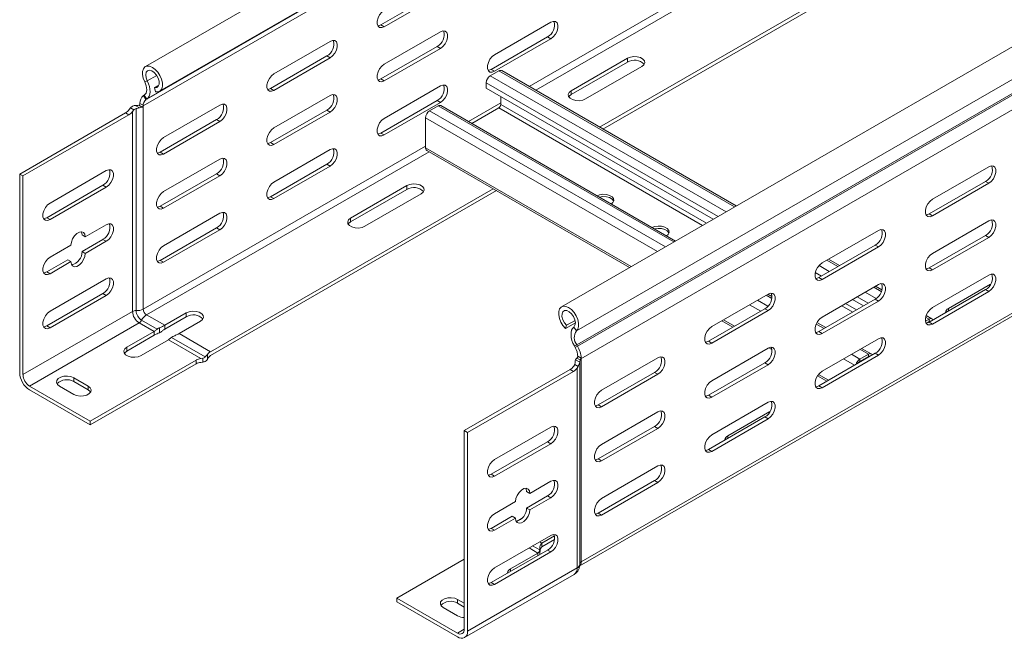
# Model space of a CAD drawing. Header units: millimetres. Extents: x 16 to 6312, y -8659 to -420.
# Tile 1 of 73: x 488 to 804, y -7793 to -7595. Entities that reach past the tile are written whole.
import ezdxf

# ---------------------------------------------------------------- set-up
doc = ezdxf.new("R2010")
doc.units = ezdxf.units.MM

msp = doc.modelspace()

# ---------------------------------------------------------------- linework, layer by layer
at = {"color": 7, "linetype": 'Continuous', "lineweight": 15}
for p, q in [((915.39, -7386.47), (528.6, -7609.76)), ((528.8, -7620.34), (915.58, -7397.06)), ((529.04, -7620.19), (915.83, -7396.9)), ((533.15, -7617.64), (919.93, -7394.35)), ((527.92, -7622.37), (914.71, -7399.08)), ((1048.78, -7463.48), (661.99, -7686.76)), ((666.74, -7694.51), (1053.53, -7471.22)), ((666.87, -7698.91), (1053.66, -7475.63)), ((667.11, -7699.35), (1053.9, -7476.06)), ((668.23, -7703.43), (1055.07, -7480.11)), ((674.21, -7629.15), (848.63, -7528.46)), ((675.27, -7629.77), (849.69, -7529.08)), ((604.11, -7596.34), (622.14, -7585.93)), ((623.2, -7586.55), (605.17, -7596.95)), ((640.53, -7605.94), (658.56, -7595.53)), ((604.11, -7596.34), (605.17, -7596.95)), ((605.17, -7609), (623.2, -7598.59)), ((569.82, -7612.06), (587.85, -7601.65)), ((639.47, -7610.64), (657.5, -7600.23)), ((658.56, -7600.84), (640.53, -7611.25)), ((657.5, -7600.23), (658.56, -7600.84)), ((604.11, -7613.69), (622.14, -7603.28)), ((623.2, -7603.9), (605.17, -7614.31)), ((622.14, -7603.28), (623.2, -7603.9)), ((568.76, -7616.75), (586.79, -7606.34)), ((587.85, -7606.96), (569.82, -7617.36)), ((586.79, -7606.34), (587.85, -7606.96)), ((683.13, -7607.07), (665.1, -7617.47)), ((665.1, -7618.7), (683.13, -7608.29)), ((683.13, -7608.29), (683.13, -7607.07)), ((639.15, -7612.7), (641.91, -7611.11)), ((639.47, -7610.64), (640.53, -7611.25)), ((718, -7654.43), (642.81, -7611.02)), ((669.7, -7620.13), (687.73, -7609.72)), ((528.4, -7614.64), (529.21, -7614.33)), ((604.11, -7613.69), (605.17, -7614.31)), ((637.88, -7616.71), (637.88, -7614.91)), ((667.66, -7769.88), (940.16, -7612.57)), ((532.92, -7615.65), (531.54, -7616.45)), ((531.87, -7617.8), (531.54, -7616.45)), ((568.76, -7616.75), (569.82, -7617.36)), ((605.17, -7626.35), (623.2, -7615.94)), ((710.61, -7658.7), (637.88, -7616.71)), ((665.1, -7618.7), (665.1, -7617.47)), ((528.03, -7619.06), (528.27, -7618.9)), ((528.8, -7620.34), (528.03, -7619.06)), ((528.27, -7618.9), (529.04, -7620.19)), ((528.8, -7620.34), (529.04, -7620.19)), ((569.82, -7629.41), (587.85, -7619)), ((604.11, -7631.05), (622.14, -7620.64)), ((623.2, -7621.25), (605.17, -7631.66)), ((622.14, -7620.64), (623.2, -7621.25)), ((642.54, -7619.4), (642.54, -7621.88)), ((522.27, -7624.6), (488.32, -7644.2)), ((523.33, -7625.22), (522.27, -7624.6)), ((523.43, -7623.54), (523.82, -7623.01)), ((523.82, -7623.01), (524.91, -7623.64)), ((524.91, -7623.64), (524.49, -7624.15)), ((524.49, -7688.24), (524.49, -7624.15)), ((525.3, -7622.21), (526.67, -7623)), ((525.63, -7687.99), (525.63, -7623.21)), ((527.54, -7622.75), (526.51, -7622.16)), ((526.86, -7621.55), (527.92, -7622.16)), ((527.92, -7622.16), (527.92, -7622.37)), ((527.92, -7687.48), (527.92, -7622.37)), ((534.46, -7632.47), (552.49, -7622.06)), ((568.76, -7634.1), (586.79, -7623.69)), ((587.85, -7624.31), (569.82, -7634.72)), ((586.79, -7623.69), (587.85, -7624.31)), ((619.7, -7623.93), (622.46, -7622.34)), ((698.55, -7665.66), (623.36, -7622.25)), ((641.91, -7622.99), (633.27, -7627.97)), ((489.38, -7644.81), (523.33, -7625.22)), ((533.4, -7637.16), (551.43, -7626.75)), ((552.49, -7627.37), (534.46, -7637.77)), ((551.43, -7626.75), (552.49, -7627.37)), ((618.43, -7635.8), (618.43, -7626.13)), ((568.76, -7634.1), (569.82, -7634.72)), ((604.11, -7631.05), (605.17, -7631.66)), ((533.4, -7637.16), (534.46, -7637.77)), ((569.82, -7646.76), (587.85, -7636.35)), ((618.8, -7636.63), (683.82, -7674.16)), ((534.46, -7649.82), (552.49, -7639.41)), ((516.08, -7643.08), (498.05, -7653.49)), ((568.76, -7651.46), (586.79, -7641.05)), ((587.85, -7641.66), (569.82, -7652.07)), ((586.79, -7641.05), (587.85, -7641.66)), ((798.92, -7641.86), (780.89, -7652.27)), ((488.32, -7644.2), (488.32, -7707.89)), ((488.32, -7644.2), (489.38, -7644.81)), ((489.38, -7708.5), (489.38, -7644.81)), ((533.4, -7654.51), (551.43, -7644.1)), ((552.49, -7644.72), (534.46, -7655.13)), ((551.43, -7644.1), (552.49, -7644.72)), ((797.86, -7646.55), (779.83, -7656.96)), ((798.92, -7647.16), (797.86, -7646.55)), ((515.02, -7647.78), (496.98, -7658.19)), ((498.05, -7658.8), (516.08, -7648.39)), ((515.02, -7647.78), (516.08, -7648.39)), ((549.49, -7701.16), (640.04, -7648.88)), ((549.49, -7702.38), (641.1, -7649.5)), ((612.42, -7647.89), (594.39, -7658.29)), ((594.39, -7659.52), (612.42, -7649.11)), ((612.42, -7649.11), (612.42, -7647.89)), ((780.89, -7657.57), (798.92, -7647.16)), ((568.76, -7651.46), (569.82, -7652.07)), ((598.98, -7660.95), (617.02, -7650.54)), ((533.4, -7654.51), (534.46, -7655.13)), ((496.98, -7658.19), (498.05, -7658.8)), ((534.46, -7667.17), (552.49, -7656.76)), ((594.39, -7659.52), (594.39, -7658.29)), ((780.89, -7657.57), (779.83, -7656.96)), ((798.92, -7659.21), (780.89, -7669.62)), ((516.08, -7660.43), (509.36, -7664.31)), ((533.4, -7671.87), (551.43, -7661.46)), ((552.49, -7662.07), (534.46, -7672.48)), ((551.43, -7661.46), (552.49, -7662.07)), ((763.56, -7662.27), (745.53, -7672.68)), ((508.3, -7663.7), (509.36, -7664.31)), ((515.02, -7665.13), (508.3, -7669.01)), ((515.02, -7665.13), (516.08, -7665.74)), ((797.86, -7663.9), (779.83, -7674.31)), ((780.89, -7674.92), (798.92, -7664.52)), ((798.92, -7664.52), (797.86, -7663.9)), ((504.76, -7666.96), (498.05, -7670.84)), ((509.36, -7669.62), (516.08, -7665.74)), ((762.5, -7666.96), (744.47, -7677.37)), ((745.53, -7677.98), (763.56, -7667.57)), ((763.56, -7667.57), (762.5, -7666.96)), ((503.7, -7671.66), (496.98, -7675.54)), ((503.7, -7671.66), (504.76, -7672.27)), ((508.3, -7669.01), (509.36, -7669.62)), ((533.4, -7671.87), (534.46, -7672.48)), ((751.1, -7673.54), (747.57, -7671.5)), ((498.05, -7676.15), (504.76, -7672.27)), ((780.89, -7674.92), (779.83, -7674.31)), ((496.98, -7675.54), (498.05, -7676.15)), ((516.08, -7677.78), (498.05, -7688.19)), ((743.5, -7677.68), (743.45, -7677.65)), ((745.53, -7677.98), (744.47, -7677.37)), ((798.92, -7676.56), (780.89, -7686.97)), ((763.56, -7679.62), (745.53, -7690.03)), ((764.65, -7681.36), (762.6, -7680.18)), ((797.86, -7681.25), (779.83, -7691.66)), ((786.01, -7687.28), (799.52, -7679.48)), ((798.92, -7681.87), (797.86, -7681.25)), ((515.02, -7682.48), (496.98, -7692.89)), ((498.05, -7693.5), (516.08, -7683.09)), ((515.02, -7682.48), (516.08, -7683.09)), ((728.21, -7682.68), (710.18, -7693.09)), ((729.44, -7683.49), (728.12, -7682.73)), ((762.5, -7684.31), (744.47, -7694.72)), ((758.75, -7686.48), (755.21, -7684.44)), ((763.56, -7684.93), (762.5, -7684.31)), ((780.89, -7692.28), (798.92, -7681.87)), ((727.15, -7687.37), (709.12, -7697.78)), ((728.21, -7687.98), (727.15, -7687.37)), ((745.53, -7695.33), (763.56, -7684.93)), ((524.49, -7688.24), (489.38, -7708.5)), ((528.98, -7689.32), (534.81, -7692.69)), ((541.71, -7688.71), (534.81, -7692.69)), ((534.81, -7693.91), (541.71, -7689.93)), ((541.71, -7689.93), (541.71, -7688.71)), ((710.18, -7698.39), (728.21, -7687.98)), ((778.62, -7691.39), (779.79, -7690.71)), ((780.69, -7690.62), (778.85, -7689.56)), ((779.79, -7691.45), (779.79, -7690.71)), ((526.61, -7691.91), (491.5, -7712.18)), ((496.98, -7692.89), (498.05, -7693.5)), ((526.61, -7691.91), (531.38, -7694.67)), ((527.4, -7691.05), (532.38, -7693.92)), ((533.1, -7695.1), (533.1, -7693.48)), ((534.81, -7693.91), (534.81, -7692.69)), ((539.41, -7695.34), (546.31, -7691.36)), ((666.42, -7691.84), (663.27, -7693.66)), ((663.27, -7693.66), (663.6, -7692.68)), ((666.32, -7691.11), (663.6, -7692.68)), ((666.74, -7694.51), (665.93, -7693.25)), ((713.39, -7691.23), (716.93, -7693.27)), ((746.69, -7693.44), (743.87, -7691.82)), ((778.88, -7691.97), (779.79, -7691.45)), ((780.89, -7692.28), (779.83, -7691.66)), ((522.62, -7699.73), (531.38, -7694.67)), ((531.38, -7695.89), (522.62, -7700.95)), ((531.38, -7695.89), (531.38, -7694.67)), ((536.98, -7696.58), (547.78, -7702.81)), ((539.41, -7695.34), (549.49, -7701.16)), ((745.53, -7695.33), (744.47, -7694.72)), ((763.56, -7696.97), (745.53, -7707.38)), ((522.62, -7700.95), (522.62, -7699.73)), ((535.98, -7697.32), (527.21, -7702.38)), ((535.98, -7697.32), (546.4, -7703.34)), ((666.87, -7698.91), (666.1, -7699.31)), ((666.35, -7699.75), (666.1, -7699.31)), ((666.35, -7699.75), (667.11, -7699.35)), ((667.11, -7699.35), (666.87, -7698.91)), ((710.18, -7698.39), (709.12, -7697.78)), ((728.21, -7700.03), (710.18, -7710.44)), ((728.43, -7699.91), (729.44, -7700.49)), ((761.25, -7701.85), (758.18, -7700.08)), ((546.4, -7703.34), (547.05, -7703.23)), ((547.05, -7703.23), (547.05, -7704.49)), ((548.48, -7702.03), (548.48, -7703.61)), ((666.9, -7703.2), (667.93, -7703.8)), ((668.28, -7703.18), (667.22, -7702.57)), ((692.85, -7703.09), (674.82, -7713.5)), ((762.5, -7701.66), (744.47, -7712.07)), ((745.53, -7712.69), (763.56, -7702.28)), ((757.59, -7703.53), (760.35, -7701.94)), ((757.59, -7704.26), (760.35, -7702.67)), ((757.59, -7703.53), (757.59, -7704.26)), ((760.35, -7702.67), (760.35, -7701.94)), ((763.56, -7702.28), (762.5, -7701.66)), ((544.9, -7703.81), (510.95, -7723.4)), ((544.9, -7705.03), (510.95, -7724.63)), ((544.9, -7705.03), (544.9, -7703.81)), ((547.05, -7704.49), (546.4, -7704.56)), ((666.21, -7705.21), (665.91, -7705.79)), ((667.3, -7705.84), (666.21, -7705.21)), ((666.34, -7704.31), (666.34, -7704.68)), ((667.84, -7704.5), (666.47, -7703.71)), ((666.97, -7706.41), (667.3, -7705.84)), ((666.97, -7770.49), (666.97, -7706.41)), ((667.85, -7769.27), (667.85, -7704.35)), ((667.93, -7703.8), (668.28, -7703.59)), ((668.28, -7768.51), (668.28, -7703.59)), ((727.15, -7704.72), (709.12, -7715.13)), ((710.18, -7715.74), (728.21, -7705.34)), ((728.21, -7705.34), (727.15, -7704.72)), ((759, -7703.69), (758.79, -7703.57)), ((505.65, -7709.52), (510.24, -7712.18)), ((505.65, -7710.75), (505.65, -7709.52)), ((630.8, -7726.45), (664.75, -7706.86)), ((665.81, -7707.47), (631.87, -7727.07)), ((664.75, -7706.86), (665.81, -7707.47)), ((691.79, -7707.78), (673.76, -7718.19)), ((674.82, -7718.8), (692.85, -7708.39)), ((692.85, -7708.39), (691.79, -7707.78)), ((744.02, -7708.91), (746.98, -7710.62)), ((510.95, -7723.4), (491.5, -7712.18)), ((505.65, -7714.83), (501.05, -7712.18)), ((510.24, -7713.4), (505.65, -7710.75)), ((510.24, -7713.4), (510.24, -7712.18)), ((745.53, -7712.69), (744.47, -7712.07)), ((491.5, -7713.4), (510.95, -7724.63)), ((710.18, -7715.74), (709.12, -7715.13)), ((674.82, -7718.8), (673.76, -7718.19)), ((728.21, -7717.38), (710.18, -7727.79)), ((692.85, -7720.44), (674.82, -7730.85)), ((727.15, -7722.07), (709.12, -7732.48)), ((715.3, -7728.1), (728.8, -7720.3)), ((728.21, -7722.69), (727.15, -7722.07)), ((510.95, -7724.63), (510.95, -7723.4)), ((640.53, -7735.74), (658.56, -7725.33)), ((691.79, -7725.13), (673.76, -7735.54)), ((692.85, -7725.75), (691.79, -7725.13)), ((710.18, -7733.1), (728.21, -7722.69)), ((631.87, -7727.07), (630.8, -7726.45)), ((630.8, -7790.14), (630.8, -7726.45)), ((631.87, -7727.07), (631.87, -7790.76)), ((674.82, -7736.15), (692.85, -7725.75)), ((639.47, -7740.44), (657.5, -7730.03)), ((658.56, -7730.64), (640.53, -7741.05)), ((658.56, -7730.64), (657.5, -7730.03)), ((710.18, -7733.1), (709.12, -7732.48)), ((674.82, -7736.15), (673.76, -7735.54)), ((692.85, -7737.79), (674.82, -7748.2)), ((640.53, -7741.05), (639.47, -7740.44)), ((651.84, -7746.56), (658.56, -7742.69)), ((691.79, -7742.48), (673.76, -7752.89)), ((674.82, -7753.51), (692.85, -7743.1)), ((692.85, -7743.1), (691.79, -7742.48)), ((651.84, -7746.56), (650.78, -7745.95)), ((650.78, -7751.26), (657.5, -7747.38)), ((658.56, -7747.99), (657.5, -7747.38)), ((640.53, -7753.09), (647.24, -7749.22)), ((658.56, -7747.99), (651.84, -7751.87)), ((639.47, -7757.79), (646.18, -7753.91)), ((647.24, -7754.52), (646.18, -7753.91)), ((651.84, -7751.87), (650.78, -7751.26)), ((674.82, -7753.51), (673.76, -7752.89)), ((647.24, -7754.52), (640.53, -7758.4)), ((647.61, -7755.54), (649.36, -7754.53)), ((640.53, -7758.4), (639.47, -7757.79)), ((640.53, -7770.45), (658.56, -7760.04)), ((655.73, -7762.49), (659.73, -7760.18)), ((659.73, -7761.4), (655.73, -7763.71)), ((655.73, -7762.49), (655.73, -7763.71)), ((639.47, -7775.14), (657.5, -7764.73)), ((658.56, -7765.34), (640.53, -7775.75)), ((654.42, -7765.7), (645.65, -7770.76)), ((655.08, -7765.63), (655.08, -7763.97)), ((658.56, -7765.34), (657.5, -7764.73)), ((630.8, -7767.69), (609.24, -7780.14)), ((630.93, -7792.82), (666.04, -7772.55)), ((631.87, -7790.76), (666.97, -7770.49)), ((640.53, -7775.75), (639.47, -7775.14)), ((609.24, -7781.37), (609.24, -7780.14)), ((609.24, -7780.14), (628.68, -7791.37)), ((628.68, -7792.59), (609.24, -7781.37)), ((630.8, -7781.78), (628.68, -7780.55)), ((628.68, -7781.78), (628.68, -7780.55)), ((628.68, -7781.78), (630.8, -7783)), ((624.09, -7783.21), (628.68, -7785.86))]:
    msp.add_line(p, q, dxfattribs=at)
at = {"color": 8, "linetype": 'Continuous', "lineweight": 15}
for p, q in [((651.58, -7616.09), (827.03, -7514.81)), ((653.71, -7617.32), (828.13, -7516.63)), ((717.47, -7654.74), (641.91, -7611.11)), ((668.28, -7768.51), (940.16, -7611.56)), ((529.21, -7614.33), (532.25, -7612.58)), ((712.17, -7657.8), (637.88, -7614.91)), ((714.71, -7656.33), (639.15, -7612.7)), ((632.14, -7627.32), (642.54, -7621.31)), ((695.27, -7667.55), (619.7, -7623.93)), ((698.03, -7665.96), (622.46, -7622.34)), ((707.19, -7660.67), (641.91, -7622.99)), ((708.46, -7659.94), (642.54, -7621.88)), ((692.72, -7669.02), (618.43, -7626.13)), ((527.92, -7687.48), (618.43, -7635.23)), ((528.98, -7689.32), (619.53, -7637.05)), ((684.35, -7673.86), (618.43, -7635.8)), ((750.58, -7673.85), (747.04, -7671.81)), ((747.82, -7675.44), (744.52, -7673.53)), ((745.27, -7676.91), (743.34, -7675.79)), ((764.48, -7681.87), (762.07, -7680.48)), ((729.38, -7684.06), (727.59, -7683.03)), ((760.3, -7685.58), (756.77, -7683.54)), ((762.82, -7684.1), (759.31, -7682.07)), ((725.83, -7688.13), (722.29, -7686.09)), ((728.15, -7686.53), (724.84, -7684.62)), ((755.32, -7688.46), (751.79, -7686.42)), ((756.59, -7687.72), (753.06, -7685.68)), ((786.01, -7688.09), (786.01, -7687.28)), ((779.79, -7690.71), (778.7, -7690.08)), ((717.45, -7692.97), (713.92, -7690.93)), ((746.16, -7693.75), (743.63, -7692.29)), ((780, -7691.57), (779.79, -7691.45)), ((729.25, -7699.78), (729.15, -7699.72)), ((760.35, -7701.94), (757.65, -7700.38)), ((755.88, -7705.49), (752.35, -7703.44)), ((757.59, -7703.53), (754.89, -7701.97)), ((760.55, -7702.79), (760.35, -7702.67)), ((747.51, -7710.32), (744.32, -7708.48)), ((715.3, -7728.91), (715.3, -7728.1)), ((655, -7764.71), (652.73, -7763.4)), ((655.73, -7762.49), (655.02, -7762.08)), ((654.42, -7765.7), (651.59, -7764.06)), ((654.42, -7766.51), (654.42, -7765.7)), ((645.65, -7771.57), (645.65, -7770.76)), ((630.8, -7790.15), (628.68, -7791.37))]:
    msp.add_line(p, q, dxfattribs=at)
at = {"color": 7, "linetype": 'Continuous', "lineweight": 15, "flags": 128}
for points in [[(605.17, -7596.95), (604.39, -7597.25), (603.69, -7597.19), (603.18, -7596.78), (602.91, -7596.07), (602.91, -7595.15), (603.18, -7594.12), (603.69, -7593.12), (604.39, -7592.26), (605.17, -7591.65)], [(658.56, -7595.53), (659.34, -7595.24), (660.04, -7595.3), (660.55, -7595.71), (660.82, -7596.42), (660.82, -7597.34), (660.55, -7598.36), (660.04, -7599.36), (659.34, -7600.22), (658.56, -7600.84)], [(603.11, -7596.66), (603.33, -7596.64), (604.11, -7596.34)], [(623.2, -7598.59), (623.99, -7598.3), (624.68, -7598.36), (625.19, -7598.77), (625.47, -7599.48), (625.47, -7600.4), (625.19, -7601.42), (624.68, -7602.42), (623.99, -7603.28), (623.2, -7603.9)], [(587.85, -7601.65), (588.63, -7601.35), (589.32, -7601.42), (589.84, -7601.83), (590.11, -7602.53), (590.11, -7603.46), (589.84, -7604.48), (589.32, -7605.48), (588.63, -7606.34), (587.85, -7606.96)], [(640.53, -7611.25), (639.74, -7611.54), (639.05, -7611.48), (638.54, -7611.07), (638.26, -7610.36), (638.26, -7609.44), (638.54, -7608.42), (639.05, -7607.41), (639.74, -7606.55), (640.53, -7605.94)], [(687.73, -7609.72), (688.37, -7609.18), (688.67, -7608.56), (688.57, -7607.91), (688.09, -7607.32), (687.29, -7606.86), (686.27, -7606.58), (685.15, -7606.52), (684.06, -7606.69), (683.13, -7607.07)], [(531.87, -7617.8), (532.69, -7617.81), (533.36, -7617.49), (533.83, -7616.87), (534.07, -7616), (534.05, -7614.94), (533.78, -7613.79), (533.28, -7612.63), (532.59, -7611.55), (531.77, -7610.64), (530.87, -7609.98), (529.97, -7609.61), (529.14, -7609.57), (528.46, -7609.85), (527.96, -7610.44), (527.69, -7611.29), (527.68, -7612.33), (527.92, -7613.47), (528.4, -7614.64)], [(531.54, -7616.45), (532.23, -7616.42), (532.74, -7616.03), (533, -7615.33), (532.99, -7614.42), (532.7, -7613.42), (532.17, -7612.45), (531.47, -7611.65), (530.7, -7611.11), (529.94, -7610.91), (529.31, -7611.08), (528.88, -7611.58), (528.72, -7612.37), (528.83, -7613.32), (529.21, -7614.33)], [(605.17, -7614.31), (604.39, -7614.6), (603.69, -7614.54), (603.18, -7614.13), (602.91, -7613.42), (602.91, -7612.5), (603.18, -7611.47), (603.69, -7610.47), (604.39, -7609.61), (605.17, -7609)], [(638.46, -7610.95), (638.68, -7610.93), (639.47, -7610.64)], [(528.4, -7614.64), (528.69, -7615.3), (528.9, -7615.96), (529.02, -7616.6), (529.05, -7617.21), (528.98, -7617.76), (528.83, -7618.24), (528.59, -7618.62), (528.27, -7618.9)], [(529.21, -7614.33), (529.61, -7615.23), (529.9, -7616.14), (530.07, -7617.03), (530.11, -7617.86), (530.02, -7618.62), (529.81, -7619.27), (529.48, -7619.8), (529.04, -7620.19)], [(569.82, -7617.36), (569.03, -7617.66), (568.34, -7617.6), (567.83, -7617.19), (567.55, -7616.48), (567.55, -7615.56), (567.83, -7614.53), (568.34, -7613.53), (569.03, -7612.67), (569.82, -7612.06)], [(603.11, -7614.01), (603.33, -7613.99), (604.11, -7613.69)], [(567.75, -7617.07), (567.97, -7617.05), (568.76, -7616.75)], [(623.2, -7615.94), (623.99, -7615.65), (624.68, -7615.71), (625.19, -7616.12), (625.47, -7616.83), (625.47, -7617.75), (625.19, -7618.77), (624.68, -7619.77), (623.99, -7620.63), (623.2, -7621.25)], [(665.1, -7617.47), (664.45, -7618.01), (664.16, -7618.64), (664.26, -7619.29), (664.74, -7619.88), (665.53, -7620.34), (666.56, -7620.61), (667.68, -7620.67), (668.77, -7620.5), (669.7, -7620.13)], [(587.85, -7619), (588.63, -7618.71), (589.32, -7618.77), (589.84, -7619.18), (590.11, -7619.89), (590.11, -7620.81), (589.84, -7621.83), (589.32, -7622.83), (588.63, -7623.69), (587.85, -7624.31)], [(664.33, -7619.41), (664.45, -7619.23), (665.1, -7618.7)], [(552.49, -7622.06), (553.28, -7621.76), (553.97, -7621.83), (554.48, -7622.24), (554.76, -7622.94), (554.76, -7623.87), (554.48, -7624.89), (553.97, -7625.89), (553.28, -7626.75), (552.49, -7627.37)], [(605.17, -7631.66), (604.39, -7631.95), (603.69, -7631.89), (603.18, -7631.48), (602.91, -7630.77), (602.91, -7629.85), (603.18, -7628.83), (603.69, -7627.82), (604.39, -7626.96), (605.17, -7626.35)], [(569.82, -7634.72), (569.03, -7635.01), (568.34, -7634.95), (567.83, -7634.54), (567.55, -7633.83), (567.55, -7632.91), (567.83, -7631.88), (568.34, -7630.88), (569.03, -7630.02), (569.82, -7629.41)], [(534.46, -7637.77), (533.68, -7638.07), (532.98, -7638.01), (532.47, -7637.6), (532.2, -7636.89), (532.2, -7635.97), (532.47, -7634.94), (532.98, -7633.94), (533.68, -7633.08), (534.46, -7632.47)], [(567.75, -7634.42), (567.97, -7634.4), (568.76, -7634.1)], [(603.11, -7631.36), (603.33, -7631.34), (604.11, -7631.05)], [(532.39, -7637.48), (532.61, -7637.46), (533.4, -7637.16)], [(587.85, -7636.35), (588.63, -7636.06), (589.32, -7636.12), (589.84, -7636.53), (590.11, -7637.24), (590.11, -7638.16), (589.84, -7639.18), (589.32, -7640.18), (588.63, -7641.04), (587.85, -7641.66)], [(552.49, -7639.41), (553.28, -7639.12), (553.97, -7639.18), (554.48, -7639.59), (554.76, -7640.3), (554.76, -7641.22), (554.48, -7642.24), (553.97, -7643.24), (553.28, -7644.1), (552.49, -7644.72)], [(516.08, -7648.39), (516.86, -7647.77), (517.55, -7646.91), (518.07, -7645.91), (518.34, -7644.89), (518.34, -7643.97), (518.07, -7643.26), (517.55, -7642.85), (516.86, -7642.79), (516.08, -7643.08)], [(798.92, -7647.16), (799.71, -7646.55), (800.4, -7645.69), (800.91, -7644.69), (801.18, -7643.66), (801.18, -7642.74), (800.91, -7642.03), (800.4, -7641.62), (799.71, -7641.56), (798.92, -7641.86)], [(534.46, -7655.13), (533.68, -7655.42), (532.98, -7655.36), (532.47, -7654.95), (532.2, -7654.24), (532.2, -7653.32), (532.47, -7652.29), (532.98, -7651.29), (533.68, -7650.43), (534.46, -7649.82)], [(569.82, -7652.07), (569.03, -7652.36), (568.34, -7652.3), (567.83, -7651.89), (567.55, -7651.18), (567.55, -7650.26), (567.83, -7649.24), (568.34, -7648.23), (569.03, -7647.37), (569.82, -7646.76)], [(617.02, -7650.54), (617.66, -7650.01), (617.96, -7649.38), (617.86, -7648.73), (617.38, -7648.14), (616.58, -7647.68), (615.56, -7647.4), (614.43, -7647.34), (613.34, -7647.51), (612.42, -7647.89)], [(567.75, -7651.77), (567.97, -7651.75), (568.76, -7651.46)], [(677.99, -7653.79), (678.47, -7653.35), (678.77, -7652.72), (678.67, -7652.07), (678.19, -7651.48), (677.39, -7651.02), (676.37, -7650.75), (675.25, -7650.69), (674.16, -7650.86), (673.41, -7651.14)], [(678.72, -7652.93), (678.67, -7652.81), (678.19, -7652.22), (677.39, -7651.76), (676.37, -7651.48), (675.25, -7651.43), (674.18, -7651.59)], [(780.89, -7652.27), (780.1, -7652.88), (779.41, -7653.74), (778.9, -7654.74), (778.62, -7655.76), (778.62, -7656.69), (778.9, -7657.39), (779.41, -7657.8), (780.1, -7657.87), (780.89, -7657.57)], [(498.05, -7653.49), (497.26, -7654.1), (496.57, -7654.96), (496.06, -7655.97), (495.78, -7656.99), (495.78, -7657.91), (496.06, -7658.62), (496.57, -7659.03), (497.26, -7659.09), (498.05, -7658.8)], [(532.39, -7654.83), (532.61, -7654.81), (533.4, -7654.51)], [(496.98, -7658.19), (496.2, -7658.48), (495.98, -7658.5)], [(552.49, -7656.76), (553.28, -7656.47), (553.97, -7656.53), (554.48, -7656.94), (554.76, -7657.65), (554.76, -7658.57), (554.48, -7659.59), (553.97, -7660.6), (553.28, -7661.45), (552.49, -7662.07)], [(594.39, -7658.29), (593.74, -7658.83), (593.45, -7659.46), (593.55, -7660.11), (594.02, -7660.7), (594.82, -7661.16), (595.85, -7661.43), (596.97, -7661.49), (598.06, -7661.32), (598.98, -7660.95)], [(779.83, -7656.96), (779.04, -7657.25), (778.82, -7657.27)], [(798.92, -7664.52), (799.71, -7663.9), (800.4, -7663.04), (800.91, -7662.04), (801.18, -7661.02), (801.18, -7660.09), (800.91, -7659.39), (800.4, -7658.98), (799.71, -7658.91), (798.92, -7659.21)], [(516.08, -7665.74), (516.86, -7665.13), (517.55, -7664.27), (518.07, -7663.26), (518.34, -7662.24), (518.34, -7661.32), (518.07, -7660.61), (517.55, -7660.2), (516.86, -7660.14), (516.08, -7660.43)], [(593.61, -7660.23), (593.74, -7660.05), (594.39, -7659.52)], [(695.67, -7663.99), (696.15, -7663.56), (696.44, -7662.93), (696.35, -7662.28), (695.87, -7661.69), (695.07, -7661.23), (694.05, -7660.95), (692.92, -7660.9), (691.83, -7661.06), (691.08, -7661.34)], [(696.39, -7663.13), (696.35, -7663.01), (695.87, -7662.42), (695.07, -7661.96), (694.05, -7661.69), (692.92, -7661.63), (691.86, -7661.79)], [(763.56, -7667.57), (764.35, -7666.96), (765.04, -7666.1), (765.55, -7665.1), (765.83, -7664.07), (765.83, -7663.15), (765.55, -7662.44), (765.04, -7662.03), (764.35, -7661.97), (763.56, -7662.27)], [(509.36, -7664.31), (509.22, -7663.48), (508.82, -7662.91), (508.21, -7662.68), (507.46, -7662.79), (506.66, -7663.25), (505.91, -7664), (505.3, -7664.95), (504.9, -7665.98), (504.76, -7666.96)], [(508.07, -7662.67), (508.16, -7662.87), (508.3, -7663.7)], [(534.46, -7672.48), (533.68, -7672.77), (532.98, -7672.71), (532.47, -7672.3), (532.2, -7671.59), (532.2, -7670.67), (532.47, -7669.65), (532.98, -7668.64), (533.68, -7667.78), (534.46, -7667.17)], [(498.05, -7670.84), (497.26, -7671.46), (496.57, -7672.32), (496.06, -7673.32), (495.78, -7674.34), (495.78, -7675.26), (496.06, -7675.97), (496.57, -7676.38), (497.26, -7676.44), (498.05, -7676.15)], [(504.76, -7672.27), (504.9, -7673.1), (505.3, -7673.67), (505.91, -7673.91), (506.66, -7673.79), (507.46, -7673.33), (508.21, -7672.58), (508.82, -7671.63), (509.22, -7670.61), (509.36, -7669.62)], [(532.39, -7672.18), (532.61, -7672.16), (533.4, -7671.87)], [(780.89, -7669.62), (780.1, -7670.23), (779.41, -7671.09), (778.9, -7672.09), (778.62, -7673.12), (778.62, -7674.04), (778.9, -7674.75), (779.41, -7675.16), (780.1, -7675.22), (780.89, -7674.92)], [(745.53, -7672.68), (744.75, -7673.29), (744.06, -7674.15), (743.54, -7675.15), (743.27, -7676.18), (743.27, -7677.1), (743.54, -7677.81), (744.06, -7678.21), (744.75, -7678.28), (745.53, -7677.98)], [(779.83, -7674.31), (779.04, -7674.61), (778.82, -7674.63)], [(496.98, -7675.54), (496.2, -7675.83), (495.98, -7675.85)], [(516.08, -7683.09), (516.86, -7682.48), (517.55, -7681.62), (518.07, -7680.62), (518.34, -7679.59), (518.34, -7678.67), (518.07, -7677.96), (517.55, -7677.55), (516.86, -7677.49), (516.08, -7677.78)], [(744.47, -7677.37), (743.69, -7677.66), (743.47, -7677.68)], [(798.92, -7681.87), (799.71, -7681.25), (800.4, -7680.39), (800.91, -7679.39), (801.18, -7678.37), (801.18, -7677.45), (800.91, -7676.74), (800.4, -7676.33), (799.71, -7676.27), (798.92, -7676.56)], [(763.56, -7684.93), (764.35, -7684.31), (765.04, -7683.45), (765.55, -7682.45), (765.83, -7681.43), (765.83, -7680.5), (765.55, -7679.8), (765.04, -7679.39), (764.35, -7679.32), (763.56, -7679.62)], [(728.21, -7687.98), (728.99, -7687.37), (729.69, -7686.51), (730.2, -7685.51), (730.47, -7684.48), (730.47, -7683.56), (730.2, -7682.85), (729.69, -7682.44), (728.99, -7682.38), (728.21, -7682.68)], [(663.27, -7693.66), (662.46, -7692.73), (661.79, -7691.63), (661.31, -7690.47), (661.08, -7689.32), (661.09, -7688.28), (661.36, -7687.44), (661.86, -7686.85), (662.55, -7686.57), (663.38, -7686.62), (664.27, -7686.99), (665.17, -7687.66), (666, -7688.57), (666.68, -7689.65), (667.18, -7690.81), (667.45, -7691.96), (667.46, -7693.02), (667.22, -7693.89), (666.74, -7694.51)], [(780.89, -7686.97), (780.1, -7687.58), (779.41, -7688.44), (778.9, -7689.44), (778.62, -7690.47), (778.62, -7691.39), (778.9, -7692.1), (779.41, -7692.51), (780.1, -7692.57), (780.89, -7692.28)], [(498.05, -7688.19), (497.26, -7688.81), (496.57, -7689.67), (496.06, -7690.67), (495.78, -7691.69), (495.78, -7692.61), (496.06, -7693.32), (496.57, -7693.73), (497.26, -7693.79), (498.05, -7693.5)], [(546.31, -7691.36), (546.95, -7690.83), (547.24, -7690.2), (547.15, -7689.55), (546.67, -7688.96), (545.87, -7688.5), (544.85, -7688.22), (543.72, -7688.16), (542.63, -7688.33), (541.71, -7688.71)], [(663.6, -7692.68), (662.91, -7691.86), (662.41, -7690.88), (662.14, -7689.88), (662.15, -7688.99), (662.44, -7688.32), (662.97, -7687.97), (663.67, -7687.97), (664.45, -7688.32), (665.2, -7688.99), (665.83, -7689.89), (666.26, -7690.89), (666.42, -7691.86), (666.31, -7692.69), (665.93, -7693.25)], [(745.53, -7690.03), (744.75, -7690.64), (744.06, -7691.5), (743.54, -7692.5), (743.27, -7693.53), (743.27, -7694.45), (743.54, -7695.16), (744.06, -7695.57), (744.75, -7695.63), (745.53, -7695.33)], [(779.79, -7690.71), (780.04, -7690.6), (780.28, -7690.54), (780.5, -7690.55), (780.69, -7690.62), (780.85, -7690.75), (780.97, -7690.94), (780.99, -7690.99)], [(496.98, -7692.89), (496.2, -7693.18), (495.98, -7693.2)], [(665.93, -7693.25), (665.53, -7693.69), (665.24, -7694.27), (665.07, -7694.97), (665.03, -7695.76), (665.12, -7696.61), (665.33, -7697.51), (665.66, -7698.42), (666.1, -7699.31)], [(710.18, -7693.09), (709.39, -7693.7), (708.7, -7694.56), (708.19, -7695.56), (707.91, -7696.59), (707.91, -7697.51), (708.19, -7698.22), (708.7, -7698.63), (709.39, -7698.69), (710.18, -7698.39)], [(779.83, -7691.66), (779.04, -7691.96), (778.82, -7691.98)], [(744.47, -7694.72), (743.69, -7695.02), (743.47, -7695.04)], [(763.56, -7702.28), (764.35, -7701.66), (765.04, -7700.8), (765.55, -7699.8), (765.83, -7698.78), (765.83, -7697.86), (765.55, -7697.15), (765.04, -7696.74), (764.35, -7696.68), (763.56, -7696.97)], [(527.21, -7702.38), (526.29, -7702.75), (525.2, -7702.92), (524.07, -7702.87), (523.05, -7702.59), (522.25, -7702.13), (521.78, -7701.54), (521.68, -7700.89), (521.97, -7700.26), (522.62, -7699.73)], [(709.12, -7697.78), (708.33, -7698.07), (708.11, -7698.09)], [(728.21, -7705.34), (728.99, -7704.72), (729.69, -7703.86), (730.2, -7702.86), (730.47, -7701.84), (730.47, -7700.91), (730.2, -7700.21), (729.69, -7699.8), (728.99, -7699.73), (728.21, -7700.03)], [(522.62, -7700.95), (521.97, -7701.49), (521.84, -7701.67)], [(692.85, -7708.39), (693.64, -7707.78), (694.33, -7706.92), (694.84, -7705.92), (695.12, -7704.89), (695.12, -7703.97), (694.84, -7703.26), (694.33, -7702.85), (693.64, -7702.79), (692.85, -7703.09)], [(760.35, -7701.94), (760.59, -7701.82), (760.83, -7701.77), (761.05, -7701.78), (761.25, -7701.85), (761.4, -7701.98), (761.52, -7702.17), (761.54, -7702.22)], [(501.05, -7712.18), (500.4, -7711.64), (500.11, -7711.01), (500.21, -7710.37), (500.69, -7709.78), (501.48, -7709.31), (502.51, -7709.04), (503.63, -7708.98), (504.72, -7709.15), (505.65, -7709.52)], [(745.53, -7707.38), (744.75, -7707.99), (744.06, -7708.85), (743.54, -7709.85), (743.27, -7710.88), (743.27, -7711.8), (743.54, -7712.51), (744.06, -7712.92), (744.75, -7712.98), (745.53, -7712.69)], [(510.24, -7712.18), (510.89, -7712.71), (511.18, -7713.34), (511.08, -7713.99), (510.61, -7714.58), (509.81, -7715.04), (508.79, -7715.32), (507.66, -7715.37), (506.57, -7715.21), (505.65, -7714.83)], [(710.18, -7710.44), (709.39, -7711.05), (708.7, -7711.91), (708.19, -7712.91), (707.91, -7713.94), (707.91, -7714.86), (708.19, -7715.57), (708.7, -7715.98), (709.39, -7716.04), (710.18, -7715.74)], [(744.47, -7712.07), (743.69, -7712.37), (743.47, -7712.39)], [(511.02, -7714.12), (510.89, -7713.94), (510.24, -7713.4)], [(674.82, -7713.5), (674.04, -7714.11), (673.34, -7714.97), (672.83, -7715.97), (672.56, -7717), (672.56, -7717.92), (672.83, -7718.63), (673.34, -7719.04), (674.04, -7719.1), (674.82, -7718.8)], [(709.12, -7715.13), (708.33, -7715.43), (708.11, -7715.45)], [(673.76, -7718.19), (672.98, -7718.48), (672.76, -7718.5)], [(728.21, -7722.69), (728.99, -7722.07), (729.69, -7721.21), (730.2, -7720.21), (730.47, -7719.19), (730.47, -7718.27), (730.2, -7717.56), (729.69, -7717.15), (728.99, -7717.09), (728.21, -7717.38)], [(692.85, -7725.75), (693.64, -7725.13), (694.33, -7724.27), (694.84, -7723.27), (695.12, -7722.25), (695.12, -7721.32), (694.84, -7720.62), (694.33, -7720.21), (693.64, -7720.14), (692.85, -7720.44)], [(658.56, -7725.33), (659.34, -7725.04), (660.04, -7725.1), (660.55, -7725.51), (660.82, -7726.22), (660.82, -7727.14), (660.55, -7728.17), (660.04, -7729.17), (659.34, -7730.03), (658.56, -7730.64)], [(710.18, -7727.79), (709.39, -7728.4), (708.7, -7729.26), (708.19, -7730.26), (707.91, -7731.29), (707.91, -7732.21), (708.19, -7732.92), (708.7, -7733.33), (709.39, -7733.39), (710.18, -7733.1)], [(674.82, -7730.85), (674.04, -7731.46), (673.34, -7732.32), (672.83, -7733.32), (672.56, -7734.35), (672.56, -7735.27), (672.83, -7735.98), (673.34, -7736.39), (674.04, -7736.45), (674.82, -7736.15)], [(709.12, -7732.48), (708.33, -7732.78), (708.11, -7732.8)], [(640.53, -7741.05), (639.74, -7741.34), (639.05, -7741.28), (638.54, -7740.87), (638.26, -7740.16), (638.26, -7739.24), (638.54, -7738.22), (639.05, -7737.22), (639.74, -7736.36), (640.53, -7735.74)], [(673.76, -7735.54), (672.98, -7735.84), (672.76, -7735.86)], [(692.85, -7743.1), (693.64, -7742.48), (694.33, -7741.62), (694.84, -7740.62), (695.12, -7739.6), (695.12, -7738.68), (694.84, -7737.97), (694.33, -7737.56), (693.64, -7737.5), (692.85, -7737.79)], [(638.46, -7740.75), (638.68, -7740.73), (639.47, -7740.44)], [(658.56, -7742.69), (659.34, -7742.39), (660.04, -7742.45), (660.55, -7742.86), (660.82, -7743.57), (660.82, -7744.49), (660.55, -7745.52), (660.04, -7746.52), (659.34, -7747.38), (658.56, -7747.99)], [(647.24, -7749.22), (647.38, -7748.23), (647.78, -7747.2), (648.39, -7746.26), (649.14, -7745.51), (649.94, -7745.05), (650.69, -7744.93), (651.3, -7745.17), (651.7, -7745.74), (651.84, -7746.56)], [(650.78, -7745.95), (650.64, -7745.12), (650.55, -7744.92)], [(674.82, -7748.2), (674.04, -7748.81), (673.34, -7749.67), (672.83, -7750.67), (672.56, -7751.7), (672.56, -7752.62), (672.83, -7753.33), (673.34, -7753.74), (674.04, -7753.8), (674.82, -7753.51)], [(640.53, -7758.4), (639.74, -7758.7), (639.05, -7758.63), (638.54, -7758.22), (638.26, -7757.52), (638.26, -7756.59), (638.54, -7755.57), (639.05, -7754.57), (639.74, -7753.71), (640.53, -7753.09)], [(651.84, -7751.87), (651.7, -7752.86), (651.3, -7753.89), (650.69, -7754.83), (649.94, -7755.58), (649.14, -7756.04), (648.39, -7756.16), (647.78, -7755.92), (647.38, -7755.35), (647.24, -7754.52)], [(673.76, -7752.89), (672.98, -7753.19), (672.76, -7753.21)], [(638.46, -7758.1), (638.68, -7758.08), (639.47, -7757.79)], [(658.56, -7760.04), (659.34, -7759.74), (660.04, -7759.81), (660.55, -7760.22), (660.82, -7760.92), (660.82, -7761.85), (660.55, -7762.87), (660.04, -7763.87), (659.34, -7764.73), (658.56, -7765.34)], [(640.53, -7775.75), (639.74, -7776.05), (639.05, -7775.99), (638.54, -7775.58), (638.26, -7774.87), (638.26, -7773.95), (638.54, -7772.92), (639.05, -7771.92), (639.74, -7771.06), (640.53, -7770.45)], [(638.46, -7775.45), (638.68, -7775.44), (639.47, -7775.14)], [(628.68, -7780.55), (627.76, -7780.18), (626.67, -7780.01), (625.54, -7780.07), (624.52, -7780.34), (623.72, -7780.8), (623.25, -7781.39), (623.15, -7782.04), (623.44, -7782.67), (624.09, -7783.21)]]:
    msp.add_lwpolyline(points, dxfattribs=at)
at = {"color": 7, "linetype": 'Continuous', "lineweight": 15}
for centre, radius, start, end in [((655.45, -7596.45), 4.29, 298.461, 16.6994), ((620.1, -7599.51), 4.29, 298.461, 16.6994), ((584.74, -7602.57), 4.29, 298.461, 16.6994), ((685.38, -7611.95), 4.29, 43.3127, 121.5348), ((642.43, -7611.85), 0.905, 65.6929, 125.6176), ((640.64, -7615.03), 2.77, 122.6055, 177.3945), ((620.1, -7616.86), 4.29, 298.461, 16.6994), ((529.83, -7621.41), 2.97, 127.3656, 182.5816), ((530.21, -7622.16), 2.3, 128.011, 185.256), ((584.74, -7619.92), 4.29, 298.461, 16.6994), ((520.2, -7621.18), 4, 301.278, 323.9141), ((521.26, -7621.8), 4, 301.278, 323.9141), ((525.55, -7627.39), 5.19, 88.1574, 92.7705), ((525.82, -7619.88), 2.33, 267.4521, 290.3222), ((526.09, -7621.51), 0.764, 302.5897, 339.0143), ((525.96, -7618.86), 4.2, 279.6131, 291.9744), ((549.39, -7622.98), 4.29, 298.461, 16.6994), ((621.19, -7626.26), 2.77, 122.6055, 177.3945), ((622.99, -7623.07), 0.905, 65.6929, 125.6176), ((641.16, -7621.82), 1.38, 302.6055, 357.3945), ((584.74, -7637.27), 4.29, 298.461, 16.6994), ((619.31, -7635.9), 0.887, 173.7012, 234.9867), ((549.39, -7640.33), 4.29, 298.461, 16.6994), ((512.97, -7644), 4.29, 298.461, 16.6994), ((795.81, -7642.78), 4.29, 298.461, 16.6994), ((614.67, -7652.77), 4.29, 43.3127, 121.5348), ((549.39, -7657.68), 4.29, 298.461, 16.6994), ((795.81, -7660.13), 4.29, 298.461, 16.6994), ((512.97, -7661.35), 4.29, 298.461, 16.6994), ((760.46, -7663.19), 4.29, 298.461, 16.6994), ((504.01, -7669.12), 4.29, 283.3052, 1.5396), ((512.97, -7678.7), 4.29, 298.461, 16.6994), ((795.81, -7677.48), 4.29, 298.461, 16.6994), ((760.46, -7680.54), 4.29, 298.461, 16.6994), ((725.1, -7683.6), 4.29, 298.461, 16.6994), ((525.86, -7683.59), 4.4, 266.9965, 297.8735), ((530.22, -7687.38), 2.31, 182.6055, 237.3945), ((786.61, -7688.71), 1.55, 112.4764, 176.2034), ((525.52, -7690.18), 2.2, 86.9965, 117.8735), ((529.09, -7688.03), 4.61, 182.6055, 237.3945), ((529.47, -7687.81), 3.84, 182.6055, 237.3945), ((531.32, -7693.05), 4.4, 122.1215, 153.0042), ((543.95, -7693.59), 4.29, 43.3127, 121.5348), ((525.44, -7690.05), 2.2, 302.1215, 333.0042), ((780.05, -7691.78), 0.425, 60.5766, 127.5908), ((669.8, -7696.62), 3.72, 145.2373, 218.045), ((760.46, -7697.89), 4.29, 298.461, 16.6994), ((660.78, -7703), 6.44, 1.8773, 30.2825), ((659.54, -7703.74), 8.76, 3.6538, 30.0967), ((725.1, -7700.95), 4.29, 298.461, 16.6994), ((546.82, -7707.31), 4, 96.0849, 118.7167), ((551.47, -7704.45), 3.85, 121.0042, 140.8682), ((544.12, -7700.8), 5.19, 327.229, 331.8429), ((550.66, -7704.24), 2.2, 122.1215, 153.0042), ((667.91, -7704.49), 1.64, 128.0627, 151.2918), ((667.52, -7703.15), 0.764, 302.5897, 339.0143), ((689.75, -7704.01), 4.29, 298.461, 16.6994), ((759.1, -7705.88), 2.79, 122.6921, 165.7906), ((760.61, -7703.01), 0.425, 60.5766, 127.5908), ((546.82, -7708.54), 4, 96.0849, 118.7167), ((662.68, -7703.44), 4, 301.278, 323.9141), ((663.74, -7704.05), 4, 301.278, 323.9141), ((668.57, -7704.26), 0.728, 113.5672, 179.451), ((666.85, -7704.35), 1, 351.7017, 5.5144), ((758.29, -7705.38), 1.32, 122.1723, 152.4009), ((495.23, -7707.58), 6.92, 182.6055, 237.3945), ((493.99, -7708.29), 4.61, 182.6055, 237.3945), ((503.4, -7714.41), 4.29, 58.4652, 136.6873), ((725.1, -7718.3), 4.29, 298.461, 16.6994), ((689.75, -7721.36), 4.29, 298.461, 16.6994), ((655.45, -7726.25), 4.29, 298.461, 16.6994), ((715.9, -7729.53), 1.55, 112.4764, 176.2034), ((689.75, -7738.71), 4.29, 298.461, 16.6994), ((655.45, -7743.61), 4.29, 298.461, 16.6994), ((646.49, -7751.37), 4.29, 283.3052, 1.5396), ((655.45, -7760.96), 4.29, 298.461, 16.6994), ((646.25, -7772.18), 1.55, 112.4764, 176.2034), ((626.44, -7785.44), 4.29, 58.4652, 136.6873), ((630.91, -7781.62), 4.79, 242.3161, 268.7785), ((629.51, -7790.35), 1.31, 230.7967, 9.214), ((629.93, -7791.07), 1.97, 230.7967, 9.214)]:
    msp.add_arc(centre, radius, start, end, dxfattribs=at)
at = {"color": 8, "linetype": 'Continuous', "lineweight": 15}
for centre, radius, start, end in [((666.36, -7769.13), 1.49, 293.9863, 354.6936), ((666.86, -7768.69), 1.44, 303.847, 7.2768), ((668.64, -7769.25), 0.821, 116.1505, 165.3203), ((664.83, -7770.76), 2.16, 304.0564, 7.2558)]:
    msp.add_arc(centre, radius, start, end, dxfattribs=at)
at = {"color": 7, "linetype": 'Continuous', "lineweight": 15}
for points, knots in [([(523.82, -7623.01), (523.87, -7622.94), (524.05, -7622.7), (524.46, -7622.4), (524.93, -7622.24), (525.21, -7622.22), (525.3, -7622.21)], [0, 0, 0, 0, 0.155649, 0.514564, 0.854568, 1, 1, 1, 1]), ([(525.63, -7623.21), (525.49, -7623.26), (525.21, -7623.34), (525.01, -7623.55), (524.91, -7623.64)], [0, 0, 0, 0, 0.52463, 1, 1, 1, 1]), ([(526.67, -7623), (526.41, -7623.05), (526.06, -7623.12), (525.72, -7623.2), (525.63, -7623.21)], [0, 0, 0, 0, 0.7473938, 1, 1, 1, 1]), ([(526.81, -7621.79), (526.82, -7621.76), (526.84, -7621.71), (526.85, -7621.65), (526.86, -7621.59), (526.86, -7621.56), (526.86, -7621.55)], [0, 0, 0, 0, 0.30311, 0.615011, 0.806432, 1, 1, 1, 1]), ([(527.92, -7622.16), (527.92, -7622.18), (527.92, -7622.23), (527.9, -7622.3), (527.88, -7622.38), (527.84, -7622.46), (527.8, -7622.53), (527.75, -7622.6), (527.69, -7622.66), (527.64, -7622.7), (527.58, -7622.73), (527.55, -7622.75), (527.54, -7622.75)], [0, 0, 0, 0, 0.10552, 0.214098, 0.319619, 0.428206, 0.533587, 0.642053, 0.746935, 0.854865, 0.926962, 1, 1, 1, 1]), ([(531.38, -7694.67), (531.5, -7694.6), (531.72, -7694.46), (532.08, -7694.2), (532.29, -7694.01), (532.38, -7693.92)], [0, 0, 0, 0, 0.346327, 0.691474, 1, 1, 1, 1]), ([(532.38, -7693.92), (532.55, -7693.78), (532.77, -7693.6), (533.04, -7693.51), (533.1, -7693.48)], [0, 0, 0, 0, 0.771658, 1, 1, 1, 1]), ([(533.1, -7693.48), (533.34, -7693.39), (533.8, -7693.22), (534.4, -7692.92), (534.69, -7692.75), (534.81, -7692.69)], [0, 0, 0, 0, 0.407021, 0.751647, 1, 1, 1, 1]), ([(534.81, -7693.91), (534.7, -7693.98), (534.48, -7694.12), (534.12, -7694.38), (533.91, -7694.57), (533.81, -7694.65)], [0, 0, 0, 0, 0.346327, 0.691474, 1, 1, 1, 1]), ([(533.1, -7695.1), (532.85, -7695.19), (532.4, -7695.36), (531.8, -7695.66), (531.51, -7695.82), (531.38, -7695.89)], [0, 0, 0, 0, 0.407021, 0.751647, 1, 1, 1, 1]), ([(533.81, -7694.65), (533.64, -7694.79), (533.42, -7694.98), (533.16, -7695.07), (533.1, -7695.1)], [0, 0, 0, 0, 0.771658, 1, 1, 1, 1]), ([(536.98, -7696.58), (536.85, -7696.69), (536.59, -7696.93), (536.22, -7697.17), (536.04, -7697.29), (535.98, -7697.32)], [0, 0, 0, 0, 0.406592, 0.81534, 1, 1, 1, 1]), ([(537.69, -7696.14), (537.49, -7696.23), (537.23, -7696.34), (537.03, -7696.53), (536.98, -7696.58)], [0, 0, 0, 0, 0.771596, 1, 1, 1, 1]), ([(539.41, -7695.34), (539.24, -7695.43), (538.9, -7695.62), (538.3, -7695.91), (537.9, -7696.06), (537.69, -7696.14)], [0, 0, 0, 0, 0.333665, 0.666043, 1, 1, 1, 1]), ([(547.05, -7703.23), (547.09, -7703.22), (547.29, -7703.17), (547.56, -7703.04), (547.73, -7702.87), (547.78, -7702.81)], [0, 0, 0, 0, 0.1315633, 0.7453615, 1, 1, 1, 1]), ([(547.78, -7702.81), (547.96, -7702.62), (548.2, -7702.36), (548.43, -7702.09), (548.48, -7702.03)], [0, 0, 0, 0, 0.747776, 1, 1, 1, 1]), ([(667.22, -7702.57), (667.22, -7702.62), (667.21, -7702.72), (667.15, -7702.88), (667.06, -7703.02), (666.97, -7703.14), (666.92, -7703.18), (666.9, -7703.2)], [0, 0, 0, 0, 0.214041, 0.428088, 0.641869, 0.854622, 1, 1, 1, 1]), ([(668.23, -7703.43), (668.25, -7703.38), (668.28, -7703.29), (668.28, -7703.21), (668.28, -7703.18)], [0, 0, 0, 0, 0.614497, 1, 1, 1, 1]), ([(548.48, -7703.61), (548.35, -7703.78), (548.09, -7704.12), (547.56, -7704.41), (547.19, -7704.46), (547.05, -7704.49)], [0, 0, 0, 0, 0.373783, 0.74931, 1, 1, 1, 1]), ([(666.35, -7704.45), (666.34, -7704.57), (666.33, -7704.81), (666.25, -7705.08), (666.21, -7705.21)], [0, 0, 0, 0, 0.5246304, 1, 1, 1, 1]), ([(666.47, -7703.71), (666.41, -7703.87), (666.33, -7704.1), (666.34, -7704.38), (666.35, -7704.45)], [0, 0, 0, 0, 0.747394, 1, 1, 1, 1]), ([(667.3, -7705.84), (667.34, -7705.76), (667.46, -7705.49), (667.66, -7705.07), (667.8, -7704.71), (667.83, -7704.55), (667.84, -7704.5)], [0, 0, 0, 0, 0.1556492, 0.5145643, 0.8545685, 1, 1, 1, 1]), ([(655.73, -7762.49), (655.59, -7762.6), (655.31, -7762.82), (655.09, -7763.33), (655.08, -7763.71), (655.07, -7763.9)], [0, 0, 0, 0, 0.333665, 0.666043, 1, 1, 1, 1]), ([(655, -7764.71), (654.96, -7764.88), (654.87, -7765.21), (654.65, -7765.54), (654.47, -7765.66), (654.42, -7765.7)], [0, 0, 0, 0, 0.406592, 0.81534, 1, 1, 1, 1]), ([(654.97, -7766.19), (654.99, -7766.15), (655.08, -7765.98), (655.07, -7765.78), (655.06, -7765.63)], [0, 0, 0, 0, 0.237409, 1, 1, 1, 1]), ([(655.07, -7763.9), (655.07, -7764.1), (655.07, -7764.36), (655.01, -7764.64), (655, -7764.71)], [0, 0, 0, 0, 0.771596, 1, 1, 1, 1]), ([(655.08, -7765.38), (655.09, -7765.22), (655.09, -7765), (655.14, -7764.76), (655.15, -7764.7)], [0, 0, 0, 0, 0.725465, 1, 1, 1, 1]), ([(655.15, -7764.7), (655.19, -7764.53), (655.28, -7764.2), (655.5, -7763.87), (655.68, -7763.75), (655.73, -7763.71)], [0, 0, 0, 0, 0.4065921, 0.8153403, 1, 1, 1, 1]), ([(666.03, -7772.55), (666.04, -7772.55), (666.38, -7772.41), (666.89, -7771.91), (667.46, -7771.12), (667.79, -7770.21), (667.83, -7769.58), (667.85, -7769.27)], [0, 0, 0, 0, 0.008192, 0.274241, 0.520199, 0.757148, 1, 1, 1, 1])]:
    msp.add_open_spline(points, degree=3, knots=knots, dxfattribs=at)

doc.saveas('drawing.dxf')
